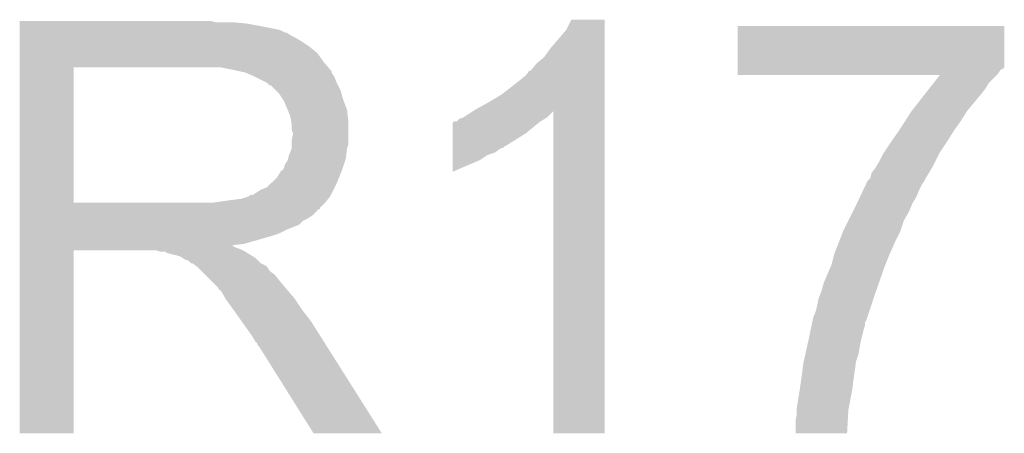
# Model space of a CAD drawing. Extents: x -1.3 to 24.2, y -3.9 to 53.4.
# Tile 36 of 54: x 11.854 to 13.795, y 26.434 to 27.249. Entities that reach past the tile are written whole.
import ezdxf

# ---------------------------------------------------------------- set-up
doc = ezdxf.new("R2010")
doc.units = 0
doc.layers.add('SERVO_3_CLICK_V101_GTO', color=12, linetype='CONTINUOUS')

msp = doc.modelspace()

# ---------------------------------------------------------------- linework, layer by layer
at = {"layer": 'SERVO_3_CLICK_V101_GTO'}
for points in [[(11.8542, 27.24404), (11.854202, 27.24658), (12.240262, 27.24404), (12.230102, 27.24658)], [(12.931142, 27.228804), (12.941302, 27.249098), (13.007338, 27.228804), (13.00734, 27.249098)], [(12.941302, 27.249098), (12.941314, 27.24912), (13.00734, 27.249098), (12.941314, 27.24912)], [(11.8542, 27.2415), (11.8542, 27.24404), (12.30122, 27.2415), (12.27582, 27.24404)], [(11.8542, 27.23642), (11.8542, 27.2415), (12.32916, 27.23642), (12.30122, 27.2415)], [(11.8542, 27.228798), (11.8542, 27.23642), (12.367262, 27.228798), (12.32916, 27.23642)], [(11.8542, 27.22372), (11.8542, 27.228798), (12.377424, 27.22372), (12.367262, 27.228798)], [(12.90066, 27.19324), (12.931142, 27.228804), (13.007338, 27.19324), (13.007338, 27.228804)], [(13.268964, 27.15768), (13.26898, 27.236398), (13.79474, 27.15768), (13.79474, 27.236398)], [(13.26898, 27.236398), (13.268982, 27.23642), (13.79474, 27.236398), (13.268982, 27.23642)], [(11.8542, 27.223716), (11.8542, 27.22372), (12.379966, 27.223716), (12.377424, 27.22372)], [(11.8542, 27.21864), (11.8542, 27.223716), (12.387582, 27.21864), (12.379966, 27.223716)], [(11.8542, 27.21356), (11.8542, 27.21864), (12.397738, 27.21356), (12.387582, 27.21864)], [(11.8542, 27.205942), (11.8542, 27.21356), (12.41044, 27.205942), (12.397738, 27.21356)], [(11.8542, 27.19578), (11.8542, 27.205942), (12.42568, 27.19578), (12.41044, 27.205942)], [(11.8542, 27.183078), (11.8542, 27.19578), (12.440922, 27.183078), (12.42568, 27.19578)], [(12.887962, 27.175462), (12.90066, 27.19324), (13.007338, 27.175462), (13.007338, 27.19324)], [(11.854198, 27.1653), (11.8542, 27.183078), (12.45362, 27.1653), (12.440922, 27.183078)], [(12.872722, 27.162762), (12.887962, 27.175462), (13.007336, 27.162762), (13.007338, 27.175462)], [(11.854192, 26.888462), (11.854198, 27.15512), (11.96086, 26.888462), (11.960862, 27.15512)], [(11.854198, 27.15514), (11.854198, 27.1653), (12.462326, 27.15514), (12.45362, 27.1653)], [(11.854198, 27.15512), (11.854198, 27.15514), (11.960862, 27.15512), (12.2174, 27.15514)], [(12.27582, 27.15006), (12.250422, 27.15514), (12.46668, 27.15006), (12.462326, 27.15514)], [(12.287274, 27.147514), (12.27582, 27.15006), (12.46886, 27.147514), (12.46668, 27.15006)], [(12.857486, 27.147522), (12.862562, 27.150064), (13.007336, 27.147522), (13.007336, 27.150064)], [(12.862562, 27.150064), (12.872722, 27.162762), (13.007336, 27.150064), (13.007336, 27.162762)], [(13.26896, 27.142438), (13.268962, 27.150056), (13.782038, 27.142438), (13.78712, 27.150056)], [(13.268962, 27.155134), (13.268964, 27.15768), (13.794734, 27.155134), (13.79474, 27.15768)], [(13.268962, 27.152598), (13.268962, 27.155134), (13.792196, 27.152598), (13.794734, 27.155134)], [(13.268962, 27.150056), (13.268962, 27.152598), (13.78712, 27.150056), (13.792196, 27.152598)], [(12.298682, 27.144978), (12.287274, 27.147514), (12.468864, 27.144978), (12.46886, 27.147514)], [(12.298692, 27.144974), (12.298682, 27.144978), (12.468864, 27.144974), (12.468864, 27.144978)], [(12.31646, 27.13736), (12.298692, 27.144974), (12.47394, 27.13736), (12.468864, 27.144974)], [(12.341858, 27.12466), (12.31646, 27.13736), (12.47902, 27.12466), (12.47394, 27.13736)], [(12.827, 27.11958), (12.8524, 27.139908), (13.007336, 27.11958), (13.007336, 27.139908)], [(12.8524, 27.139908), (12.852422, 27.14244), (13.007336, 27.139908), (13.007336, 27.14244)], [(12.852422, 27.14244), (12.854946, 27.142454), (13.007336, 27.14244), (13.007336, 27.142454)], [(12.854946, 27.142454), (12.857486, 27.147522), (13.007336, 27.142454), (13.007336, 27.147522)], [(13.26896, 27.139922), (13.26896, 27.142438), (13.779522, 27.139922), (13.782038, 27.142438)], [(13.667694, 27.1399), (13.26896, 27.139922), (13.7795, 27.1399), (13.779522, 27.139922)], [(13.655728, 27.124658), (13.667694, 27.1399), (13.764258, 27.124658), (13.7795, 27.1399)], [(12.34186, 27.124658), (12.341858, 27.12466), (12.479022, 27.124658), (12.47902, 27.12466)], [(12.346946, 27.11958), (12.34186, 27.124658), (12.481562, 27.11958), (12.479022, 27.124658)], [(12.349486, 27.119574), (12.346946, 27.11958), (12.481564, 27.119574), (12.481562, 27.11958)], [(12.359642, 27.109418), (12.349486, 27.119574), (12.486642, 27.109418), (12.481564, 27.119574)], [(12.80414, 27.1018), (12.827, 27.11958), (13.007336, 27.1018), (13.007336, 27.11958)], [(13.635788, 27.09926), (13.645758, 27.11196), (13.74648, 27.09926), (13.75664, 27.11196)], [(13.645758, 27.11196), (13.655728, 27.124658), (13.75664, 27.11196), (13.764258, 27.124658)], [(12.36472, 27.10434), (12.359642, 27.109418), (12.488094, 27.10434), (12.486642, 27.109418)], [(12.373188, 27.09164), (12.36472, 27.10434), (12.49172, 27.09164), (12.488094, 27.10434)], [(12.37488, 27.0891), (12.373188, 27.09164), (12.492674, 27.0891), (12.49172, 27.09164)], [(12.77874, 27.08656), (12.80414, 27.1018), (13.007334, 27.08656), (13.007336, 27.1018)], [(13.61186, 27.068778), (13.635788, 27.09926), (13.72108, 27.068778), (13.74648, 27.09926)], [(12.3825, 27.07132), (12.37488, 27.0891), (12.49934, 27.07132), (12.492674, 27.0891)], [(12.382502, 27.071318), (12.3825, 27.07132), (12.49934, 27.071318), (12.49934, 27.07132)], [(12.38758, 27.058618), (12.382502, 27.071318), (12.500752, 27.058618), (12.49934, 27.071318)], [(12.747696, 27.068744), (12.75588, 27.073858), (13.007334, 27.068744), (13.007334, 27.073858)], [(12.75588, 27.073858), (12.77874, 27.08656), (13.007334, 27.073858), (13.007334, 27.08656)], [(12.389274, 27.048458), (12.38758, 27.058618), (12.50188, 27.048458), (12.500752, 27.058618)], [(12.715246, 27.048466), (12.720324, 27.05354), (12.88035, 27.048466), (12.888806, 27.05354)], [(12.720324, 27.05354), (12.727932, 27.056078), (12.888806, 27.05354), (12.893038, 27.056078)], [(12.727932, 27.056078), (12.727944, 27.056082), (12.893038, 27.056078), (12.89304, 27.056082)], [(12.727944, 27.056082), (12.73556, 27.06116), (12.89304, 27.056082), (12.898118, 27.06116)], [(12.73556, 27.06116), (12.747696, 27.068744), (12.898118, 27.06116), (12.905702, 27.068744)], [(12.90574, 26.433802), (12.905702, 27.068744), (13.007318, 26.433802), (13.007334, 27.068744)], [(13.598798, 27.048462), (13.61186, 27.068778), (13.70838, 27.048462), (13.72108, 27.068778)], [(12.39012, 27.043378), (12.389274, 27.048458), (12.501878, 27.043378), (12.50188, 27.048458)], [(12.390122, 27.033218), (12.39012, 27.043378), (12.501878, 27.033218), (12.501878, 27.043378)], [(12.39266, 27.025596), (12.390122, 27.033218), (12.501878, 27.025596), (12.501878, 27.033218)], [(12.707624, 27.0383), (12.707626, 27.045926), (12.86764, 27.0383), (12.877172, 27.045926)], [(12.707624, 27.0256), (12.707624, 27.0383), (12.852398, 27.0256), (12.86764, 27.0383)], [(12.707626, 27.045926), (12.710166, 27.04846), (12.877172, 27.045926), (12.88034, 27.04846)], [(12.710166, 27.04846), (12.715246, 27.048466), (12.88034, 27.04846), (12.88035, 27.048466)], [(13.58724, 27.03068), (13.589, 27.03322), (13.69568, 27.03068), (13.697494, 27.03322)], [(13.589, 27.03322), (13.598798, 27.048462), (13.697494, 27.03322), (13.70838, 27.048462)], [(12.39012, 27.010358), (12.39266, 27.023058), (12.501878, 27.010358), (12.501878, 27.023058)], [(12.39266, 27.023058), (12.39266, 27.025596), (12.501878, 27.023058), (12.501878, 27.025596)], [(12.707622, 27.0002), (12.707624, 27.0256), (12.811756, 27.0002), (12.852398, 27.0256)], [(13.573172, 27.01036), (13.58724, 27.03068), (13.68298, 27.01036), (13.69568, 27.03068)], [(12.38504, 26.982418), (12.390118, 26.995116), (12.49775, 26.982418), (12.499338, 26.995116)], [(12.390118, 27.002738), (12.39012, 27.010358), (12.501878, 27.002738), (12.501878, 27.010358)], [(12.390118, 26.995118), (12.390118, 27.002738), (12.49934, 26.995118), (12.501878, 27.002738)], [(12.390118, 26.995116), (12.390118, 26.995118), (12.499338, 26.995116), (12.49934, 26.995118)], [(12.707622, 27.000178), (12.707622, 27.0002), (12.80922, 27.000178), (12.811756, 27.0002)], [(12.707622, 26.997656), (12.707622, 27.000178), (12.809204, 26.997656), (12.80922, 27.000178)], [(12.707622, 26.995118), (12.707622, 26.997656), (12.801598, 26.995118), (12.809204, 26.997656)], [(12.707622, 26.9875), (12.707622, 26.995118), (12.791438, 26.9875), (12.801598, 26.995118)], [(13.557672, 26.987498), (13.56614, 27.0002), (13.66774, 26.987498), (13.676206, 27.0002)], [(13.56614, 27.0002), (13.573172, 27.01036), (13.676206, 27.0002), (13.68298, 27.01036)], [(12.382498, 26.972256), (12.383132, 26.974798), (12.49595, 26.972256), (12.496798, 26.974798)], [(12.383132, 26.974798), (12.38504, 26.982418), (12.496798, 26.974798), (12.49775, 26.982418)], [(12.70762, 26.97226), (12.707622, 26.982418), (12.76096, 26.97226), (12.776196, 26.982418)], [(12.707622, 26.982418), (12.707622, 26.9875), (12.776196, 26.982418), (12.791438, 26.9875)], [(13.54836, 26.96972), (13.555982, 26.984962), (13.658848, 26.96972), (13.66647, 26.984962)], [(13.555982, 26.984962), (13.557672, 26.987498), (13.66647, 26.984962), (13.66774, 26.987498)], [(12.372326, 26.95194), (12.37488, 26.95702), (12.48918, 26.95194), (12.490872, 26.95702)], [(12.37488, 26.95702), (12.37742, 26.96464), (12.490872, 26.95702), (12.493412, 26.96464)], [(12.37742, 26.96464), (12.382498, 26.972256), (12.493412, 26.96464), (12.49595, 26.972256)], [(12.70762, 26.949434), (12.70762, 26.97226), (12.70762, 26.949434), (12.76096, 26.97226)], [(13.533122, 26.946864), (13.540742, 26.957022), (13.645896, 26.946864), (13.651992, 26.957022)], [(13.540742, 26.957022), (13.543788, 26.962102), (13.651992, 26.957022), (13.65504, 26.962102)], [(13.543788, 26.962102), (13.54836, 26.96972), (13.65504, 26.962102), (13.658848, 26.96972)], [(12.349476, 26.92654), (12.362178, 26.939238), (12.47902, 26.92654), (12.484098, 26.939238)], [(12.362178, 26.939238), (12.369796, 26.95193), (12.484098, 26.939238), (12.489176, 26.95193)], [(12.369796, 26.95193), (12.372326, 26.95194), (12.489176, 26.95193), (12.48918, 26.95194)], [(13.525502, 26.93162), (13.530576, 26.9367), (13.637258, 26.93162), (13.6398, 26.9367)], [(13.530576, 26.9367), (13.530582, 26.936706), (13.6398, 26.9367), (13.639802, 26.936706)], [(13.530582, 26.936706), (13.533122, 26.946864), (13.639802, 26.936706), (13.645896, 26.946864)], [(12.329158, 26.913838), (12.341856, 26.91892), (12.472668, 26.913838), (12.47521, 26.91892)], [(12.341856, 26.91892), (12.349476, 26.92654), (12.47521, 26.91892), (12.47902, 26.92654)], [(13.516944, 26.91384), (13.521754, 26.923998), (13.6271, 26.91384), (13.63218, 26.923998)], [(13.521754, 26.923998), (13.52296, 26.92654), (13.63218, 26.923998), (13.633872, 26.92654)], [(13.52296, 26.92654), (13.5255, 26.931618), (13.633872, 26.92654), (13.637258, 26.931618)], [(13.5255, 26.931618), (13.525502, 26.93162), (13.637258, 26.931618), (13.637258, 26.93162)], [(12.291058, 26.89606), (12.306296, 26.90114), (12.462256, 26.89606), (12.46632, 26.90114)], [(12.306296, 26.90114), (12.308834, 26.903674), (12.46632, 26.90114), (12.467586, 26.903674)], [(12.308834, 26.903674), (12.313916, 26.90368), (12.467586, 26.903674), (12.46759, 26.90368)], [(12.313916, 26.90368), (12.329158, 26.913838), (12.46759, 26.90368), (12.472668, 26.913838)], [(13.50491, 26.888438), (13.510926, 26.901138), (13.6144, 26.888438), (13.62202, 26.901138)], [(13.510926, 26.901138), (13.516944, 26.91384), (13.62202, 26.901138), (13.6271, 26.91384)], [(11.85419, 26.87574), (11.854192, 26.878274), (12.445978, 26.87574), (12.446, 26.878274)], [(11.854192, 26.88844), (11.854192, 26.888462), (12.235178, 26.88844), (11.96086, 26.888462)], [(11.854192, 26.878274), (11.854192, 26.88844), (12.446, 26.878274), (12.45616, 26.88844)], [(12.235178, 26.88844), (12.27074, 26.89352), (12.45616, 26.88844), (12.460224, 26.89352)], [(12.27074, 26.89352), (12.291058, 26.89606), (12.460224, 26.89352), (12.462256, 26.89606)], [(13.496288, 26.870658), (13.5001, 26.87828), (13.60678, 26.870658), (13.610046, 26.87828)], [(13.5001, 26.87828), (13.50491, 26.888438), (13.610046, 26.87828), (13.6144, 26.888438)], [(11.85419, 26.875734), (11.85419, 26.87574), (12.443454, 26.875734), (12.445978, 26.87574)], [(11.85419, 26.86304), (11.85419, 26.875734), (12.43076, 26.86304), (12.443454, 26.875734)], [(11.85419, 26.85796), (11.85419, 26.86304), (12.423138, 26.85796), (12.43076, 26.86304)], [(11.85419, 26.852878), (11.85419, 26.85796), (12.41298, 26.852878), (12.423138, 26.85796)], [(13.487398, 26.852878), (13.496288, 26.870658), (13.59662, 26.852878), (13.60678, 26.870658)], [(11.85419, 26.84526), (11.85419, 26.852878), (12.405356, 26.84526), (12.41298, 26.852878)], [(11.85419, 26.8351), (11.85419, 26.84526), (12.37996, 26.8351), (12.405356, 26.84526)], [(13.47724, 26.83256), (13.487398, 26.852878), (13.589846, 26.83256), (13.59662, 26.852878)], [(11.85419, 26.82748), (11.85419, 26.8351), (12.364718, 26.82748), (12.37996, 26.8351)], [(11.85419, 26.8224), (11.85419, 26.82748), (12.34948, 26.8224), (12.364718, 26.82748)], [(11.85419, 26.80716), (11.85419, 26.8224), (12.296138, 26.80716), (12.34948, 26.8224)], [(13.46835, 26.8097), (13.476252, 26.83002), (13.57884, 26.8097), (13.589, 26.83002)], [(13.476252, 26.83002), (13.47724, 26.83256), (13.589, 26.83002), (13.589846, 26.83256)], [(11.854188, 26.802078), (11.85419, 26.804586), (12.275824, 26.802078), (12.273312, 26.804586)], [(11.854188, 26.79954), (11.854188, 26.802078), (12.280902, 26.79954), (12.275824, 26.802078)], [(11.854188, 26.797), (11.854188, 26.79954), (12.28852, 26.797), (12.280902, 26.79954)], [(11.85419, 26.804586), (11.85419, 26.80716), (12.273312, 26.804586), (12.296138, 26.80716)], [(13.459462, 26.786842), (13.46835, 26.8097), (13.56868, 26.786842), (13.57884, 26.8097)], [(11.85418, 26.433802), (11.854188, 26.794438), (11.960838, 26.433802), (11.96086, 26.794438)], [(11.854188, 26.79446), (11.854188, 26.797), (12.2936, 26.79446), (12.28852, 26.797)], [(11.854188, 26.794438), (11.854188, 26.79446), (11.96086, 26.794438), (12.123416, 26.79446)], [(12.131038, 26.791922), (12.123416, 26.79446), (12.298676, 26.791922), (12.2936, 26.79446)], [(12.141194, 26.79192), (12.131038, 26.791922), (12.298678, 26.79192), (12.298676, 26.791922)], [(12.143738, 26.789384), (12.141194, 26.79192), (12.302736, 26.789384), (12.298678, 26.79192)], [(12.16406, 26.784298), (12.143738, 26.789384), (12.310874, 26.784298), (12.302736, 26.789384)], [(12.17168, 26.78176), (12.16406, 26.784298), (12.314936, 26.78176), (12.310874, 26.784298)], [(12.175494, 26.779218), (12.17168, 26.78176), (12.319002, 26.779218), (12.314936, 26.78176)], [(13.45438, 26.766522), (13.45946, 26.78684), (13.560552, 26.766522), (13.56868, 26.78684)], [(13.45946, 26.78684), (13.459462, 26.786842), (13.56868, 26.78684), (13.56868, 26.786842)], [(12.179296, 26.776682), (12.175494, 26.779218), (12.32154, 26.776682), (12.319002, 26.779218)], [(12.186916, 26.77414), (12.179296, 26.776682), (12.324082, 26.77414), (12.32154, 26.776682)], [(12.191994, 26.769066), (12.186916, 26.77414), (12.329156, 26.769066), (12.324082, 26.77414)], [(12.194536, 26.76906), (12.191994, 26.769066), (12.329162, 26.76906), (12.329156, 26.769066)], [(12.19454, 26.769058), (12.194536, 26.76906), (12.329164, 26.769058), (12.329162, 26.76906)], [(12.201314, 26.763978), (12.19454, 26.769058), (12.33932, 26.763978), (12.329164, 26.769058)], [(12.204698, 26.76144), (12.201314, 26.763978), (12.34186, 26.76144), (12.33932, 26.763978)], [(12.21232, 26.753818), (12.204698, 26.76144), (12.346942, 26.753818), (12.34186, 26.76144)], [(13.43914, 26.730962), (13.452202, 26.76144), (13.547852, 26.730962), (13.55852, 26.76144)], [(13.452202, 26.76144), (13.45438, 26.766522), (13.55852, 26.76144), (13.560552, 26.766522)], [(12.21994, 26.746198), (12.21232, 26.753818), (12.357102, 26.746198), (12.346942, 26.753818)], [(12.232638, 26.7335), (12.21994, 26.746198), (12.36726, 26.7335), (12.357102, 26.746198)], [(12.245338, 26.7208), (12.232638, 26.7335), (12.377844, 26.7208), (12.36726, 26.7335)], [(13.434062, 26.71318), (13.43914, 26.730962), (13.541628, 26.71318), (13.547852, 26.730962)], [(12.24661, 26.71826), (12.245338, 26.7208), (12.37996, 26.71826), (12.377844, 26.7208)], [(12.247874, 26.715734), (12.24661, 26.71826), (12.382126, 26.715734), (12.37996, 26.71826)], [(12.250408, 26.715718), (12.247874, 26.715734), (12.38214, 26.715718), (12.382126, 26.715734)], [(12.259126, 26.70048), (12.250408, 26.715718), (12.3952, 26.70048), (12.38214, 26.715718)], [(13.428982, 26.700482), (13.433044, 26.71064), (13.537354, 26.700482), (13.54074, 26.71064)], [(13.433044, 26.71064), (13.434062, 26.71318), (13.54074, 26.71064), (13.541628, 26.71318)], [(12.260578, 26.69794), (12.259126, 26.70048), (12.396894, 26.69794), (12.3952, 26.70048)], [(12.275094, 26.67762), (12.260578, 26.69794), (12.41044, 26.67762), (12.396894, 26.69794)], [(13.423898, 26.67762), (13.42644, 26.68778), (13.529732, 26.67762), (13.53312, 26.68778)], [(13.42644, 26.68778), (13.428982, 26.700482), (13.53312, 26.68778), (13.537354, 26.700482)], [(12.291424, 26.65476), (12.275094, 26.67762), (12.42822, 26.65476), (12.41044, 26.67762)], [(13.417216, 26.6573), (13.418822, 26.664922), (13.52296, 26.6573), (13.5255, 26.664922)], [(13.418822, 26.664922), (13.42136, 26.670002), (13.5255, 26.664922), (13.527194, 26.670002)], [(13.42136, 26.670002), (13.423898, 26.67762), (13.527194, 26.670002), (13.529732, 26.67762)], [(12.311382, 26.62682), (12.291424, 26.65476), (12.44588, 26.62682), (12.42822, 26.65476)], [(13.413472, 26.63952), (13.415076, 26.647138), (13.517882, 26.63952), (13.520418, 26.647138)], [(13.415076, 26.647138), (13.416146, 26.652216), (13.520418, 26.647138), (13.52042, 26.652216)], [(13.416146, 26.652216), (13.417216, 26.6573), (13.52042, 26.652216), (13.52296, 26.6573)], [(12.318998, 26.614122), (12.311382, 26.62682), (12.453904, 26.614122), (12.44588, 26.62682)], [(13.409194, 26.6192), (13.413472, 26.63952), (13.5128, 26.6192), (13.517882, 26.63952)], [(12.321538, 26.61158), (12.318998, 26.614122), (12.45551, 26.61158), (12.453904, 26.614122)], [(12.324078, 26.606504), (12.321538, 26.61158), (12.458718, 26.606504), (12.45551, 26.61158)], [(12.326618, 26.603962), (12.324078, 26.606504), (12.460326, 26.603962), (12.458718, 26.606504)], [(13.403014, 26.591258), (13.406402, 26.6065), (13.507718, 26.591258), (13.51026, 26.6065)], [(13.406402, 26.6065), (13.40866, 26.61666), (13.51026, 26.6065), (13.512292, 26.61666)], [(13.40866, 26.61666), (13.409194, 26.6192), (13.512292, 26.61666), (13.5128, 26.6192)], [(12.433298, 26.43379), (12.326618, 26.603962), (12.567874, 26.43379), (12.460326, 26.603962)], [(13.399628, 26.576018), (13.403014, 26.591258), (13.50264, 26.576018), (13.507718, 26.591258)], [(13.396912, 26.55824), (13.3985, 26.570938), (13.5001, 26.55824), (13.501914, 26.570938)], [(13.3985, 26.570938), (13.399628, 26.576018), (13.501914, 26.570938), (13.50264, 26.576018)], [(13.391606, 26.520142), (13.39596, 26.55062), (13.49502, 26.520142), (13.499082, 26.55062)], [(13.39596, 26.55062), (13.396912, 26.55824), (13.499082, 26.55062), (13.5001, 26.55824)], [(13.3858, 26.484582), (13.39088, 26.51506), (13.488352, 26.484582), (13.494066, 26.51506)], [(13.39088, 26.51506), (13.391606, 26.520142), (13.494066, 26.51506), (13.49502, 26.520142)], [(13.38326, 26.459182), (13.3858, 26.471882), (13.486262, 26.459182), (13.486972, 26.471882)], [(13.3858, 26.4795), (13.3858, 26.484582), (13.4874, 26.4795), (13.488352, 26.484582)], [(13.3858, 26.471882), (13.3858, 26.4795), (13.486972, 26.471882), (13.4874, 26.4795)], [(13.38326, 26.433802), (13.38326, 26.459182), (13.48484, 26.433802), (13.486262, 26.459182)], [(11.960838, 26.43378), (11.85418, 26.433802), (11.960838, 26.43378), (11.960838, 26.433802)], [(12.56788, 26.43378), (12.567874, 26.43379), (12.56788, 26.43378), (12.433298, 26.43379)], [(13.007318, 26.43378), (12.90574, 26.433802), (13.007318, 26.43378), (13.007318, 26.433802)], [(13.48484, 26.43378), (13.38326, 26.433802), (13.48484, 26.43378), (13.48484, 26.433802)]]:
    msp.add_solid(points, dxfattribs=at)

doc.saveas('drawing.dxf')
